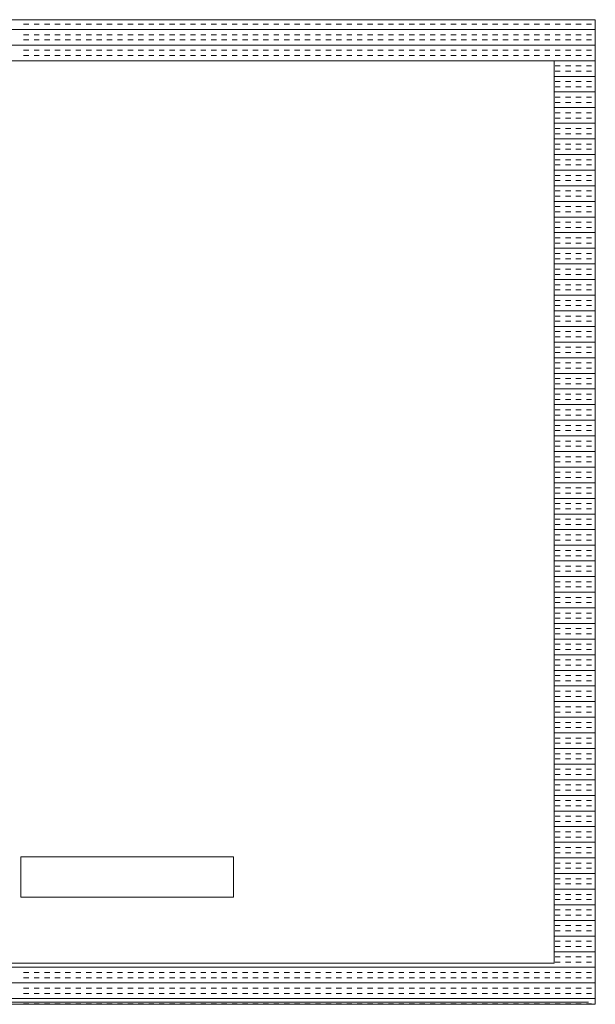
# Model space of a CAD drawing. Header units: millimetres. Extents: x -1131 to 37929, y -9154 to 9180.
# Tile 53 of 85: x 16203 to 16555, y 3701 to 4302. Entities that reach past the tile are written whole.
import ezdxf

# ---------------------------------------------------------------- set-up
doc = ezdxf.new("R2010")
doc.units = ezdxf.units.MM
doc.layers.add('GREYSCALE', color=9, linetype='Continuous', lineweight=0, true_color=0x808080)

# ---------------------------------------------------------------- blocks, each defined once
blk = doc.blocks.new('FLOOR PLAN')
at = {"layer": 'GREYSCALE', "ltscale": 0.25}
for p, q in [((16935.84, 13455.66), (16334.38, 13455.66)), ((16334.38, 13455.66), (16835.6, 13455.66)), ((16935.84, 12854.21), (16935.84, 13455.66)), ((16910.78, 13430.6), (16359.44, 13430.6)), ((16910.78, 12879.27), (16910.78, 13430.6)), ((16585.01, 12944.21), (16714.83, 12944.21)), ((16585.01, 12919.65), (16585.01, 12944.21)), ((16714.83, 12944.21), (16714.83, 12919.65)), ((16714.83, 12919.65), (16585.01, 12919.65)), ((16359.44, 12879.27), (16910.78, 12879.27)), ((16334.38, 12854.21), (16935.84, 12854.21))]:
    blk.add_line(p, q, dxfattribs=at)
at = {"layer": 'GREYSCALE'}
for p, q in [((16334.38, 13449.7), (16935.84, 13449.7)), ((16586.64, 13452.88), (16589.82, 13452.88)), ((16593, 13452.88), (16596.18, 13452.88)), ((16599.37, 13452.88), (16602.55, 13452.88)), ((16605.73, 13452.88), (16608.91, 13452.88)), ((16612.1, 13452.88), (16615.28, 13452.88)), ((16618.46, 13452.88), (16621.65, 13452.88)), ((16624.83, 13452.88), (16628.01, 13452.88)), ((16631.19, 13452.88), (16634.38, 13452.88)), ((16637.56, 13452.88), (16640.74, 13452.88)), ((16643.92, 13452.88), (16647.11, 13452.88)), ((16650.29, 13452.88), (16653.47, 13452.88)), ((16656.66, 13452.88), (16659.84, 13452.88)), ((16663.02, 13452.88), (16666.2, 13452.88)), ((16669.39, 13452.88), (16672.57, 13452.88)), ((16675.75, 13452.88), (16678.93, 13452.88)), ((16682.12, 13452.88), (16685.3, 13452.88)), ((16688.48, 13452.88), (16691.67, 13452.88)), ((16694.85, 13452.88), (16698.03, 13452.88)), ((16701.21, 13452.88), (16704.4, 13452.88)), ((16707.58, 13452.88), (16710.76, 13452.88)), ((16713.94, 13452.88), (16717.13, 13452.88)), ((16720.31, 13452.88), (16723.49, 13452.88)), ((16726.67, 13452.88), (16729.86, 13452.88)), ((16733.04, 13452.88), (16736.22, 13452.88)), ((16739.41, 13452.88), (16742.59, 13452.88)), ((16745.77, 13452.88), (16748.95, 13452.88)), ((16752.14, 13452.88), (16755.32, 13452.88)), ((16758.5, 13452.88), (16761.68, 13452.88)), ((16764.87, 13452.88), (16768.05, 13452.88)), ((16771.23, 13452.88), (16774.42, 13452.88)), ((16777.6, 13452.88), (16780.78, 13452.88)), ((16783.96, 13452.88), (16787.15, 13452.88)), ((16790.33, 13452.88), (16793.51, 13452.88)), ((16796.69, 13452.88), (16799.88, 13452.88)), ((16803.06, 13452.88), (16806.24, 13452.88)), ((16809.42, 13452.88), (16812.61, 13452.88)), ((16815.79, 13452.88), (16818.97, 13452.88)), ((16822.16, 13452.88), (16825.34, 13452.88)), ((16828.52, 13452.88), (16831.7, 13452.88)), ((16834.89, 13452.88), (16838.07, 13452.88)), ((16841.25, 13452.88), (16844.43, 13452.88)), ((16847.62, 13452.88), (16850.8, 13452.88)), ((16853.98, 13452.88), (16857.17, 13452.88)), ((16860.35, 13452.88), (16863.53, 13452.88)), ((16866.71, 13452.88), (16869.9, 13452.88)), ((16873.08, 13452.88), (16876.26, 13452.88)), ((16879.44, 13452.88), (16882.63, 13452.88)), ((16885.81, 13452.88), (16888.99, 13452.88)), ((16892.17, 13452.88), (16895.36, 13452.88)), ((16898.54, 13452.88), (16901.72, 13452.88)), ((16904.91, 13452.88), (16908.09, 13452.88)), ((16911.27, 13452.88), (16914.45, 13452.88)), ((16917.64, 13452.88), (16920.82, 13452.88)), ((16924, 13452.88), (16927.18, 13452.88)), ((16930.37, 13452.88), (16933.55, 13452.88)), ((16586.64, 13446.51), (16589.82, 13446.51)), ((16586.64, 13443.33), (16589.82, 13443.33)), ((16593, 13446.51), (16596.18, 13446.51)), ((16593, 13443.33), (16596.18, 13443.33)), ((16599.37, 13446.51), (16602.55, 13446.51)), ((16599.37, 13443.33), (16602.55, 13443.33)), ((16605.73, 13446.51), (16608.91, 13446.51)), ((16605.73, 13443.33), (16608.91, 13443.33)), ((16612.1, 13446.51), (16615.28, 13446.51)), ((16612.1, 13443.33), (16615.28, 13443.33)), ((16618.46, 13446.51), (16621.65, 13446.51)), ((16618.46, 13443.33), (16621.65, 13443.33)), ((16624.83, 13446.51), (16628.01, 13446.51)), ((16624.83, 13443.33), (16628.01, 13443.33)), ((16631.19, 13446.51), (16634.38, 13446.51)), ((16631.19, 13443.33), (16634.38, 13443.33)), ((16637.56, 13446.51), (16640.74, 13446.51)), ((16637.56, 13443.33), (16640.74, 13443.33)), ((16643.92, 13446.51), (16647.11, 13446.51)), ((16643.92, 13443.33), (16647.11, 13443.33)), ((16650.29, 13446.51), (16653.47, 13446.51)), ((16650.29, 13443.33), (16653.47, 13443.33)), ((16656.66, 13446.51), (16659.84, 13446.51)), ((16656.66, 13443.33), (16659.84, 13443.33)), ((16663.02, 13446.51), (16666.2, 13446.51)), ((16663.02, 13443.33), (16666.2, 13443.33)), ((16669.39, 13446.51), (16672.57, 13446.51)), ((16669.39, 13443.33), (16672.57, 13443.33)), ((16675.75, 13446.51), (16678.93, 13446.51)), ((16675.75, 13443.33), (16678.93, 13443.33)), ((16682.12, 13446.51), (16685.3, 13446.51)), ((16682.12, 13443.33), (16685.3, 13443.33)), ((16688.48, 13446.51), (16691.67, 13446.51)), ((16688.48, 13443.33), (16691.67, 13443.33)), ((16694.85, 13446.51), (16698.03, 13446.51)), ((16694.85, 13443.33), (16698.03, 13443.33)), ((16701.21, 13446.51), (16704.4, 13446.51)), ((16701.21, 13443.33), (16704.4, 13443.33)), ((16707.58, 13446.51), (16710.76, 13446.51)), ((16707.58, 13443.33), (16710.76, 13443.33)), ((16713.94, 13446.51), (16717.13, 13446.51)), ((16713.94, 13443.33), (16717.13, 13443.33)), ((16720.31, 13446.51), (16723.49, 13446.51)), ((16720.31, 13443.33), (16723.49, 13443.33)), ((16726.67, 13446.51), (16729.86, 13446.51)), ((16726.67, 13443.33), (16729.86, 13443.33)), ((16733.04, 13446.51), (16736.22, 13446.51)), ((16733.04, 13443.33), (16736.22, 13443.33)), ((16739.41, 13446.51), (16742.59, 13446.51)), ((16739.41, 13443.33), (16742.59, 13443.33)), ((16745.77, 13446.51), (16748.95, 13446.51)), ((16745.77, 13443.33), (16748.95, 13443.33)), ((16752.14, 13446.51), (16755.32, 13446.51)), ((16752.14, 13443.33), (16755.32, 13443.33)), ((16758.5, 13446.51), (16761.68, 13446.51)), ((16758.5, 13443.33), (16761.68, 13443.33)), ((16764.87, 13446.51), (16768.05, 13446.51)), ((16764.87, 13443.33), (16768.05, 13443.33)), ((16771.23, 13446.51), (16774.42, 13446.51)), ((16771.23, 13443.33), (16774.42, 13443.33)), ((16777.6, 13446.51), (16780.78, 13446.51)), ((16777.6, 13443.33), (16780.78, 13443.33)), ((16783.96, 13446.51), (16787.15, 13446.51)), ((16783.96, 13443.33), (16787.15, 13443.33)), ((16790.33, 13446.51), (16793.51, 13446.51)), ((16790.33, 13443.33), (16793.51, 13443.33)), ((16796.69, 13446.51), (16799.88, 13446.51)), ((16796.69, 13443.33), (16799.88, 13443.33)), ((16803.06, 13446.51), (16806.24, 13446.51)), ((16803.06, 13443.33), (16806.24, 13443.33)), ((16809.42, 13446.51), (16812.61, 13446.51)), ((16809.42, 13443.33), (16812.61, 13443.33)), ((16815.79, 13446.51), (16818.97, 13446.51)), ((16815.79, 13443.33), (16818.97, 13443.33)), ((16822.16, 13446.51), (16825.34, 13446.51)), ((16822.16, 13443.33), (16825.34, 13443.33)), ((16828.52, 13446.51), (16831.7, 13446.51)), ((16828.52, 13443.33), (16831.7, 13443.33)), ((16834.89, 13446.51), (16838.07, 13446.51)), ((16834.89, 13443.33), (16838.07, 13443.33)), ((16841.25, 13446.51), (16844.43, 13446.51)), ((16841.25, 13443.33), (16844.43, 13443.33)), ((16847.62, 13446.51), (16850.8, 13446.51)), ((16847.62, 13443.33), (16850.8, 13443.33)), ((16853.98, 13446.51), (16857.17, 13446.51)), ((16853.98, 13443.33), (16857.17, 13443.33)), ((16860.35, 13446.51), (16863.53, 13446.51)), ((16860.35, 13443.33), (16863.53, 13443.33)), ((16866.71, 13446.51), (16869.9, 13446.51)), ((16866.71, 13443.33), (16869.9, 13443.33)), ((16873.08, 13446.51), (16876.26, 13446.51)), ((16873.08, 13443.33), (16876.26, 13443.33)), ((16879.44, 13446.51), (16882.63, 13446.51)), ((16879.44, 13443.33), (16882.63, 13443.33)), ((16885.81, 13446.51), (16888.99, 13446.51)), ((16885.81, 13443.33), (16888.99, 13443.33)), ((16892.17, 13446.51), (16895.36, 13446.51)), ((16892.17, 13443.33), (16895.36, 13443.33)), ((16898.54, 13446.51), (16901.72, 13446.51)), ((16898.54, 13443.33), (16901.72, 13443.33)), ((16904.91, 13446.51), (16908.09, 13446.51)), ((16904.91, 13443.33), (16908.09, 13443.33)), ((16911.27, 13446.51), (16914.45, 13446.51)), ((16911.27, 13443.33), (16914.45, 13443.33)), ((16917.64, 13446.51), (16920.82, 13446.51)), ((16917.64, 13443.33), (16920.82, 13443.33)), ((16924, 13446.51), (16927.18, 13446.51)), ((16924, 13443.33), (16927.18, 13443.33)), ((16930.37, 13446.51), (16933.55, 13446.51)), ((16930.37, 13443.33), (16933.55, 13443.33)), ((16334.38, 13440.15), (16935.84, 13440.15)), ((16586.64, 13436.97), (16589.82, 13436.97)), ((16593, 13436.97), (16596.18, 13436.97)), ((16599.37, 13436.97), (16602.55, 13436.97)), ((16605.73, 13436.97), (16608.91, 13436.97)), ((16612.1, 13436.97), (16615.28, 13436.97)), ((16618.46, 13436.97), (16621.65, 13436.97)), ((16624.83, 13436.97), (16628.01, 13436.97)), ((16631.19, 13436.97), (16634.38, 13436.97)), ((16637.56, 13436.97), (16640.74, 13436.97)), ((16643.92, 13436.97), (16647.11, 13436.97)), ((16650.29, 13436.97), (16653.47, 13436.97)), ((16656.66, 13436.97), (16659.84, 13436.97)), ((16663.02, 13436.97), (16666.2, 13436.97)), ((16669.39, 13436.97), (16672.57, 13436.97)), ((16675.75, 13436.97), (16678.93, 13436.97)), ((16682.12, 13436.97), (16685.3, 13436.97)), ((16688.48, 13436.97), (16691.67, 13436.97)), ((16694.85, 13436.97), (16698.03, 13436.97)), ((16701.21, 13436.97), (16704.4, 13436.97)), ((16707.58, 13436.97), (16710.76, 13436.97)), ((16713.94, 13436.97), (16717.13, 13436.97)), ((16720.31, 13436.97), (16723.49, 13436.97)), ((16726.67, 13436.97), (16729.86, 13436.97)), ((16733.04, 13436.97), (16736.22, 13436.97)), ((16739.41, 13436.97), (16742.59, 13436.97)), ((16745.77, 13436.97), (16748.95, 13436.97)), ((16752.14, 13436.97), (16755.32, 13436.97)), ((16758.5, 13436.97), (16761.68, 13436.97)), ((16764.87, 13436.97), (16768.05, 13436.97)), ((16771.23, 13436.97), (16774.42, 13436.97)), ((16777.6, 13436.97), (16780.78, 13436.97)), ((16783.96, 13436.97), (16787.15, 13436.97)), ((16790.33, 13436.97), (16793.51, 13436.97)), ((16796.69, 13436.97), (16799.88, 13436.97)), ((16803.06, 13436.97), (16806.24, 13436.97)), ((16809.42, 13436.97), (16812.61, 13436.97)), ((16815.79, 13436.97), (16818.97, 13436.97)), ((16822.16, 13436.97), (16825.34, 13436.97)), ((16828.52, 13436.97), (16831.7, 13436.97)), ((16834.89, 13436.97), (16838.07, 13436.97)), ((16841.25, 13436.97), (16844.43, 13436.97)), ((16847.62, 13436.97), (16850.8, 13436.97)), ((16853.98, 13436.97), (16857.17, 13436.97)), ((16860.35, 13436.97), (16863.53, 13436.97)), ((16866.71, 13436.97), (16869.9, 13436.97)), ((16873.08, 13436.97), (16876.26, 13436.97)), ((16879.44, 13436.97), (16882.63, 13436.97)), ((16885.81, 13436.97), (16888.99, 13436.97)), ((16892.17, 13436.97), (16895.36, 13436.97)), ((16898.54, 13436.97), (16901.72, 13436.97)), ((16904.91, 13436.97), (16908.09, 13436.97)), ((16911.27, 13436.97), (16914.45, 13436.97)), ((16917.64, 13436.97), (16920.82, 13436.97)), ((16924, 13436.97), (16927.18, 13436.97)), ((16930.37, 13436.97), (16933.55, 13436.97)), ((16586.64, 13433.78), (16589.82, 13433.78)), ((16593, 13433.78), (16596.18, 13433.78)), ((16599.37, 13433.78), (16602.55, 13433.78)), ((16605.73, 13433.78), (16608.91, 13433.78)), ((16612.1, 13433.78), (16615.28, 13433.78)), ((16618.46, 13433.78), (16621.65, 13433.78)), ((16624.83, 13433.78), (16628.01, 13433.78)), ((16631.19, 13433.78), (16634.38, 13433.78)), ((16637.56, 13433.78), (16640.74, 13433.78)), ((16643.92, 13433.78), (16647.11, 13433.78)), ((16650.29, 13433.78), (16653.47, 13433.78)), ((16656.66, 13433.78), (16659.84, 13433.78)), ((16663.02, 13433.78), (16666.2, 13433.78)), ((16669.39, 13433.78), (16672.57, 13433.78)), ((16675.75, 13433.78), (16678.93, 13433.78)), ((16682.12, 13433.78), (16685.3, 13433.78)), ((16688.48, 13433.78), (16691.67, 13433.78)), ((16694.85, 13433.78), (16698.03, 13433.78)), ((16701.21, 13433.78), (16704.4, 13433.78)), ((16707.58, 13433.78), (16710.76, 13433.78)), ((16713.94, 13433.78), (16717.13, 13433.78)), ((16720.31, 13433.78), (16723.49, 13433.78)), ((16726.67, 13433.78), (16729.86, 13433.78)), ((16733.04, 13433.78), (16736.22, 13433.78)), ((16739.41, 13433.78), (16742.59, 13433.78)), ((16745.77, 13433.78), (16748.95, 13433.78)), ((16752.14, 13433.78), (16755.32, 13433.78)), ((16758.5, 13433.78), (16761.68, 13433.78)), ((16764.87, 13433.78), (16768.05, 13433.78)), ((16771.23, 13433.78), (16774.42, 13433.78)), ((16777.6, 13433.78), (16780.78, 13433.78)), ((16783.96, 13433.78), (16787.15, 13433.78)), ((16790.33, 13433.78), (16793.51, 13433.78)), ((16796.69, 13433.78), (16799.88, 13433.78)), ((16803.06, 13433.78), (16806.24, 13433.78)), ((16809.42, 13433.78), (16812.61, 13433.78)), ((16815.79, 13433.78), (16818.97, 13433.78)), ((16822.16, 13433.78), (16825.34, 13433.78)), ((16828.52, 13433.78), (16831.7, 13433.78)), ((16834.89, 13433.78), (16838.07, 13433.78)), ((16841.25, 13433.78), (16844.43, 13433.78)), ((16847.62, 13433.78), (16850.8, 13433.78)), ((16853.98, 13433.78), (16857.17, 13433.78)), ((16860.35, 13433.78), (16863.53, 13433.78)), ((16866.71, 13433.78), (16869.9, 13433.78)), ((16873.08, 13433.78), (16876.26, 13433.78)), ((16879.44, 13433.78), (16882.63, 13433.78)), ((16885.81, 13433.78), (16888.99, 13433.78)), ((16892.17, 13433.78), (16895.36, 13433.78)), ((16898.54, 13433.78), (16901.72, 13433.78)), ((16904.91, 13433.78), (16908.09, 13433.78)), ((16910.78, 13430.6), (16935.84, 13430.6)), ((16911.27, 13433.78), (16914.45, 13433.78)), ((16917.64, 13433.78), (16920.82, 13433.78)), ((16924, 13433.78), (16927.18, 13433.78)), ((16930.37, 13433.78), (16933.55, 13433.78)), ((16911.27, 13427.42), (16914.45, 13427.42)), ((16917.64, 13427.42), (16920.82, 13427.42)), ((16924, 13427.42), (16927.18, 13427.42)), ((16930.37, 13427.42), (16933.55, 13427.42)), ((16910.78, 13421.05), (16935.84, 13421.05)), ((16911.27, 13424.23), (16914.45, 13424.23)), ((16917.64, 13424.23), (16920.82, 13424.23)), ((16924, 13424.23), (16927.18, 13424.23)), ((16930.37, 13424.23), (16933.55, 13424.23)), ((16911.27, 13417.87), (16914.45, 13417.87)), ((16911.27, 13414.69), (16914.45, 13414.69)), ((16917.64, 13417.87), (16920.82, 13417.87)), ((16917.64, 13414.69), (16920.82, 13414.69)), ((16924, 13417.87), (16927.18, 13417.87)), ((16924, 13414.69), (16927.18, 13414.69)), ((16930.37, 13417.87), (16933.55, 13417.87)), ((16930.37, 13414.69), (16933.55, 13414.69)), ((16910.78, 13411.5), (16935.84, 13411.5)), ((16911.27, 13408.32), (16914.45, 13408.32)), ((16917.64, 13408.32), (16920.82, 13408.32)), ((16924, 13408.32), (16927.18, 13408.32)), ((16930.37, 13408.32), (16933.55, 13408.32)), ((16910.78, 13401.96), (16935.84, 13401.96)), ((16911.27, 13405.14), (16914.45, 13405.14)), ((16917.64, 13405.14), (16920.82, 13405.14)), ((16924, 13405.14), (16927.18, 13405.14)), ((16930.37, 13405.14), (16933.55, 13405.14)), ((16911.27, 13398.77), (16914.45, 13398.77)), ((16911.27, 13395.59), (16914.45, 13395.59)), ((16917.64, 13398.77), (16920.82, 13398.77)), ((16917.64, 13395.59), (16920.82, 13395.59)), ((16924, 13398.77), (16927.18, 13398.77)), ((16924, 13395.59), (16927.18, 13395.59)), ((16930.37, 13398.77), (16933.55, 13398.77)), ((16930.37, 13395.59), (16933.55, 13395.59)), ((16910.78, 13392.41), (16935.84, 13392.41)), ((16911.27, 13389.23), (16914.45, 13389.23)), ((16917.64, 13389.23), (16920.82, 13389.23)), ((16924, 13389.23), (16927.18, 13389.23)), ((16930.37, 13389.23), (16933.55, 13389.23)), ((16910.78, 13382.86), (16935.84, 13382.86)), ((16911.27, 13386.04), (16914.45, 13386.04)), ((16917.64, 13386.04), (16920.82, 13386.04)), ((16924, 13386.04), (16927.18, 13386.04)), ((16930.37, 13386.04), (16933.55, 13386.04)), ((16911.27, 13379.68), (16914.45, 13379.68)), ((16911.27, 13376.49), (16914.45, 13376.49)), ((16917.64, 13379.68), (16920.82, 13379.68)), ((16917.64, 13376.49), (16920.82, 13376.49)), ((16924, 13379.68), (16927.18, 13379.68)), ((16924, 13376.49), (16927.18, 13376.49)), ((16930.37, 13379.68), (16933.55, 13379.68)), ((16930.37, 13376.49), (16933.55, 13376.49)), ((16910.78, 13373.31), (16935.84, 13373.31)), ((16911.27, 13370.13), (16914.45, 13370.13)), ((16911.27, 13366.95), (16914.45, 13366.95)), ((16917.64, 13370.13), (16920.82, 13370.13)), ((16917.64, 13366.95), (16920.82, 13366.95)), ((16924, 13370.13), (16927.18, 13370.13)), ((16924, 13366.95), (16927.18, 13366.95)), ((16930.37, 13370.13), (16933.55, 13370.13)), ((16930.37, 13366.95), (16933.55, 13366.95)), ((16910.78, 13363.76), (16935.84, 13363.76)), ((16911.27, 13360.58), (16914.45, 13360.58)), ((16917.64, 13360.58), (16920.82, 13360.58)), ((16924, 13360.58), (16927.18, 13360.58)), ((16930.37, 13360.58), (16933.55, 13360.58)), ((16910.78, 13354.22), (16935.84, 13354.22)), ((16911.27, 13357.4), (16914.45, 13357.4)), ((16917.64, 13357.4), (16920.82, 13357.4)), ((16924, 13357.4), (16927.18, 13357.4)), ((16930.37, 13357.4), (16933.55, 13357.4)), ((16911.27, 13351.03), (16914.45, 13351.03)), ((16911.27, 13347.85), (16914.45, 13347.85)), ((16917.64, 13351.03), (16920.82, 13351.03)), ((16917.64, 13347.85), (16920.82, 13347.85)), ((16924, 13351.03), (16927.18, 13351.03)), ((16924, 13347.85), (16927.18, 13347.85)), ((16930.37, 13351.03), (16933.55, 13351.03)), ((16930.37, 13347.85), (16933.55, 13347.85)), ((16910.78, 13344.67), (16935.84, 13344.67)), ((16911.27, 13341.48), (16914.45, 13341.48)), ((16917.64, 13341.48), (16920.82, 13341.48)), ((16924, 13341.48), (16927.18, 13341.48)), ((16930.37, 13341.48), (16933.55, 13341.48)), ((16910.78, 13335.12), (16935.84, 13335.12)), ((16911.27, 13338.3), (16914.45, 13338.3)), ((16917.64, 13338.3), (16920.82, 13338.3)), ((16924, 13338.3), (16927.18, 13338.3)), ((16930.37, 13338.3), (16933.55, 13338.3)), ((16911.27, 13331.94), (16914.45, 13331.94)), ((16911.27, 13328.75), (16914.45, 13328.75)), ((16917.64, 13331.94), (16920.82, 13331.94)), ((16917.64, 13328.75), (16920.82, 13328.75)), ((16924, 13331.94), (16927.18, 13331.94)), ((16924, 13328.75), (16927.18, 13328.75)), ((16930.37, 13331.94), (16933.55, 13331.94)), ((16930.37, 13328.75), (16933.55, 13328.75)), ((16910.78, 13325.57), (16935.84, 13325.57)), ((16911.27, 13322.39), (16914.45, 13322.39)), ((16917.64, 13322.39), (16920.82, 13322.39)), ((16924, 13322.39), (16927.18, 13322.39)), ((16930.37, 13322.39), (16933.55, 13322.39)), ((16911.27, 13319.21), (16914.45, 13319.21)), ((16917.64, 13319.21), (16920.82, 13319.21)), ((16924, 13319.21), (16927.18, 13319.21)), ((16930.37, 13319.21), (16933.55, 13319.21)), ((16910.78, 13316.02), (16935.84, 13316.02)), ((16911.27, 13312.84), (16914.45, 13312.84)), ((16917.64, 13312.84), (16920.82, 13312.84)), ((16924, 13312.84), (16927.18, 13312.84)), ((16930.37, 13312.84), (16933.55, 13312.84)), ((16910.78, 13306.48), (16935.84, 13306.48)), ((16911.27, 13309.66), (16914.45, 13309.66)), ((16917.64, 13309.66), (16920.82, 13309.66)), ((16924, 13309.66), (16927.18, 13309.66)), ((16930.37, 13309.66), (16933.55, 13309.66)), ((16911.27, 13303.29), (16914.45, 13303.29)), ((16911.27, 13300.11), (16914.45, 13300.11)), ((16917.64, 13303.29), (16920.82, 13303.29)), ((16917.64, 13300.11), (16920.82, 13300.11)), ((16924, 13303.29), (16927.18, 13303.29)), ((16924, 13300.11), (16927.18, 13300.11)), ((16930.37, 13303.29), (16933.55, 13303.29)), ((16930.37, 13300.11), (16933.55, 13300.11)), ((16910.78, 13296.93), (16935.84, 13296.93)), ((16911.27, 13293.74), (16914.45, 13293.74)), ((16917.64, 13293.74), (16920.82, 13293.74)), ((16924, 13293.74), (16927.18, 13293.74)), ((16930.37, 13293.74), (16933.55, 13293.74)), ((16910.78, 13287.38), (16935.84, 13287.38)), ((16911.27, 13290.56), (16914.45, 13290.56)), ((16917.64, 13290.56), (16920.82, 13290.56)), ((16924, 13290.56), (16927.18, 13290.56)), ((16930.37, 13290.56), (16933.55, 13290.56)), ((16911.27, 13284.2), (16914.45, 13284.2)), ((16911.27, 13281.01), (16914.45, 13281.01)), ((16917.64, 13284.2), (16920.82, 13284.2)), ((16917.64, 13281.01), (16920.82, 13281.01)), ((16924, 13284.2), (16927.18, 13284.2)), ((16924, 13281.01), (16927.18, 13281.01)), ((16930.37, 13284.2), (16933.55, 13284.2)), ((16930.37, 13281.01), (16933.55, 13281.01)), ((16910.78, 13277.83), (16935.84, 13277.83)), ((16911.27, 13274.65), (16914.45, 13274.65)), ((16917.64, 13274.65), (16920.82, 13274.65)), ((16924, 13274.65), (16927.18, 13274.65)), ((16930.37, 13274.65), (16933.55, 13274.65)), ((16910.78, 13268.28), (16935.84, 13268.28)), ((16911.27, 13271.47), (16914.45, 13271.47)), ((16917.64, 13271.47), (16920.82, 13271.47)), ((16924, 13271.47), (16927.18, 13271.47)), ((16930.37, 13271.47), (16933.55, 13271.47)), ((16911.27, 13265.1), (16914.45, 13265.1)), ((16917.64, 13265.1), (16920.82, 13265.1)), ((16924, 13265.1), (16927.18, 13265.1)), ((16930.37, 13265.1), (16933.55, 13265.1)), ((16910.78, 13258.73), (16935.84, 13258.73)), ((16911.27, 13261.92), (16914.45, 13261.92)), ((16917.64, 13261.92), (16920.82, 13261.92)), ((16924, 13261.92), (16927.18, 13261.92)), ((16930.37, 13261.92), (16933.55, 13261.92)), ((16911.27, 13255.55), (16914.45, 13255.55)), ((16911.27, 13252.37), (16914.45, 13252.37)), ((16917.64, 13255.55), (16920.82, 13255.55)), ((16917.64, 13252.37), (16920.82, 13252.37)), ((16924, 13255.55), (16927.18, 13255.55)), ((16924, 13252.37), (16927.18, 13252.37)), ((16930.37, 13255.55), (16933.55, 13255.55)), ((16930.37, 13252.37), (16933.55, 13252.37)), ((16910.78, 13249.19), (16935.84, 13249.19)), ((16911.27, 13246), (16914.45, 13246)), ((16917.64, 13246), (16920.82, 13246)), ((16924, 13246), (16927.18, 13246)), ((16930.37, 13246), (16933.55, 13246)), ((16910.78, 13239.64), (16935.84, 13239.64)), ((16911.27, 13242.82), (16914.45, 13242.82)), ((16917.64, 13242.82), (16920.82, 13242.82)), ((16924, 13242.82), (16927.18, 13242.82)), ((16930.37, 13242.82), (16933.55, 13242.82)), ((16911.27, 13236.46), (16914.45, 13236.46)), ((16911.27, 13233.27), (16914.45, 13233.27)), ((16917.64, 13236.46), (16920.82, 13236.46)), ((16917.64, 13233.27), (16920.82, 13233.27)), ((16924, 13236.46), (16927.18, 13236.46)), ((16924, 13233.27), (16927.18, 13233.27)), ((16930.37, 13236.46), (16933.55, 13236.46)), ((16930.37, 13233.27), (16933.55, 13233.27)), ((16910.78, 13230.09), (16935.84, 13230.09)), ((16911.27, 13226.91), (16914.45, 13226.91)), ((16917.64, 13226.91), (16920.82, 13226.91)), ((16924, 13226.91), (16927.18, 13226.91)), ((16930.37, 13226.91), (16933.55, 13226.91)), ((16910.78, 13220.54), (16935.84, 13220.54)), ((16911.27, 13223.72), (16914.45, 13223.72)), ((16917.64, 13223.72), (16920.82, 13223.72)), ((16924, 13223.72), (16927.18, 13223.72)), ((16930.37, 13223.72), (16933.55, 13223.72)), ((16911.27, 13217.36), (16914.45, 13217.36)), ((16911.27, 13214.18), (16914.45, 13214.18)), ((16917.64, 13217.36), (16920.82, 13217.36)), ((16917.64, 13214.18), (16920.82, 13214.18)), ((16924, 13217.36), (16927.18, 13217.36)), ((16924, 13214.18), (16927.18, 13214.18)), ((16930.37, 13217.36), (16933.55, 13217.36)), ((16930.37, 13214.18), (16933.55, 13214.18)), ((16910.78, 13210.99), (16935.84, 13210.99)), ((16911.27, 13207.81), (16914.45, 13207.81)), ((16911.27, 13204.63), (16914.45, 13204.63)), ((16917.64, 13207.81), (16920.82, 13207.81)), ((16917.64, 13204.63), (16920.82, 13204.63)), ((16924, 13207.81), (16927.18, 13207.81)), ((16924, 13204.63), (16927.18, 13204.63)), ((16930.37, 13207.81), (16933.55, 13207.81)), ((16930.37, 13204.63), (16933.55, 13204.63)), ((16910.78, 13201.45), (16935.84, 13201.45)), ((16911.27, 13198.26), (16914.45, 13198.26)), ((16917.64, 13198.26), (16920.82, 13198.26)), ((16924, 13198.26), (16927.18, 13198.26)), ((16930.37, 13198.26), (16933.55, 13198.26)), ((16910.78, 13191.9), (16935.84, 13191.9)), ((16911.27, 13195.08), (16914.45, 13195.08)), ((16917.64, 13195.08), (16920.82, 13195.08)), ((16924, 13195.08), (16927.18, 13195.08)), ((16930.37, 13195.08), (16933.55, 13195.08)), ((16911.27, 13188.72), (16914.45, 13188.72)), ((16911.27, 13185.53), (16914.45, 13185.53)), ((16917.64, 13188.72), (16920.82, 13188.72)), ((16917.64, 13185.53), (16920.82, 13185.53)), ((16924, 13188.72), (16927.18, 13188.72)), ((16924, 13185.53), (16927.18, 13185.53)), ((16930.37, 13188.72), (16933.55, 13188.72)), ((16930.37, 13185.53), (16933.55, 13185.53)), ((16910.78, 13182.35), (16935.84, 13182.35)), ((16911.27, 13179.17), (16914.45, 13179.17)), ((16917.64, 13179.17), (16920.82, 13179.17)), ((16924, 13179.17), (16927.18, 13179.17)), ((16930.37, 13179.17), (16933.55, 13179.17)), ((16910.78, 13172.8), (16935.84, 13172.8)), ((16911.27, 13175.98), (16914.45, 13175.98)), ((16917.64, 13175.98), (16920.82, 13175.98)), ((16924, 13175.98), (16927.18, 13175.98)), ((16930.37, 13175.98), (16933.55, 13175.98)), ((16911.27, 13169.62), (16914.45, 13169.62)), ((16911.27, 13166.44), (16914.45, 13166.44)), ((16917.64, 13169.62), (16920.82, 13169.62)), ((16917.64, 13166.44), (16920.82, 13166.44)), ((16924, 13169.62), (16927.18, 13169.62)), ((16924, 13166.44), (16927.18, 13166.44)), ((16930.37, 13169.62), (16933.55, 13169.62)), ((16930.37, 13166.44), (16933.55, 13166.44)), ((16910.78, 13163.25), (16935.84, 13163.25)), ((16911.27, 13160.07), (16914.45, 13160.07)), ((16917.64, 13160.07), (16920.82, 13160.07)), ((16924, 13160.07), (16927.18, 13160.07)), ((16930.37, 13160.07), (16933.55, 13160.07)), ((16911.27, 13156.89), (16914.45, 13156.89)), ((16917.64, 13156.89), (16920.82, 13156.89)), ((16924, 13156.89), (16927.18, 13156.89)), ((16930.37, 13156.89), (16933.55, 13156.89)), ((16910.78, 13153.71), (16935.84, 13153.71)), ((16911.27, 13150.52), (16914.45, 13150.52)), ((16917.64, 13150.52), (16920.82, 13150.52)), ((16924, 13150.52), (16927.18, 13150.52)), ((16930.37, 13150.52), (16933.55, 13150.52)), ((16910.78, 13144.16), (16935.84, 13144.16)), ((16911.27, 13147.34), (16914.45, 13147.34)), ((16917.64, 13147.34), (16920.82, 13147.34)), ((16924, 13147.34), (16927.18, 13147.34)), ((16930.37, 13147.34), (16933.55, 13147.34)), ((16911.27, 13140.97), (16914.45, 13140.97)), ((16911.27, 13137.79), (16914.45, 13137.79)), ((16917.64, 13140.97), (16920.82, 13140.97)), ((16917.64, 13137.79), (16920.82, 13137.79)), ((16924, 13140.97), (16927.18, 13140.97)), ((16924, 13137.79), (16927.18, 13137.79)), ((16930.37, 13140.97), (16933.55, 13140.97)), ((16930.37, 13137.79), (16933.55, 13137.79)), ((16910.78, 13134.61), (16935.84, 13134.61)), ((16911.27, 13131.43), (16914.45, 13131.43)), ((16917.64, 13131.43), (16920.82, 13131.43)), ((16924, 13131.43), (16927.18, 13131.43)), ((16930.37, 13131.43), (16933.55, 13131.43)), ((16910.78, 13125.06), (16935.84, 13125.06)), ((16911.27, 13128.24), (16914.45, 13128.24)), ((16917.64, 13128.24), (16920.82, 13128.24)), ((16924, 13128.24), (16927.18, 13128.24)), ((16930.37, 13128.24), (16933.55, 13128.24)), ((16911.27, 13121.88), (16914.45, 13121.88)), ((16911.27, 13118.7), (16914.45, 13118.7)), ((16917.64, 13121.88), (16920.82, 13121.88)), ((16917.64, 13118.7), (16920.82, 13118.7)), ((16924, 13121.88), (16927.18, 13121.88)), ((16924, 13118.7), (16927.18, 13118.7)), ((16930.37, 13121.88), (16933.55, 13121.88)), ((16930.37, 13118.7), (16933.55, 13118.7)), ((16910.78, 13115.51), (16935.84, 13115.51)), ((16911.27, 13112.33), (16914.45, 13112.33)), ((16917.64, 13112.33), (16920.82, 13112.33)), ((16924, 13112.33), (16927.18, 13112.33)), ((16930.37, 13112.33), (16933.55, 13112.33)), ((16910.78, 13105.97), (16935.84, 13105.97)), ((16911.27, 13109.15), (16914.45, 13109.15)), ((16917.64, 13109.15), (16920.82, 13109.15)), ((16924, 13109.15), (16927.18, 13109.15)), ((16930.37, 13109.15), (16933.55, 13109.15)), ((16911.27, 13102.78), (16914.45, 13102.78)), ((16917.64, 13102.78), (16920.82, 13102.78)), ((16924, 13102.78), (16927.18, 13102.78)), ((16930.37, 13102.78), (16933.55, 13102.78)), ((16910.78, 13096.42), (16935.84, 13096.42)), ((16911.27, 13099.6), (16914.45, 13099.6)), ((16917.64, 13099.6), (16920.82, 13099.6)), ((16924, 13099.6), (16927.18, 13099.6)), ((16930.37, 13099.6), (16933.55, 13099.6)), ((16911.27, 13093.23), (16914.45, 13093.23)), ((16911.27, 13090.05), (16914.45, 13090.05)), ((16917.64, 13093.23), (16920.82, 13093.23)), ((16917.64, 13090.05), (16920.82, 13090.05)), ((16924, 13093.23), (16927.18, 13093.23)), ((16924, 13090.05), (16927.18, 13090.05)), ((16930.37, 13093.23), (16933.55, 13093.23)), ((16930.37, 13090.05), (16933.55, 13090.05)), ((16910.78, 13086.87), (16935.84, 13086.87)), ((16911.27, 13083.69), (16914.45, 13083.69)), ((16917.64, 13083.69), (16920.82, 13083.69)), ((16924, 13083.69), (16927.18, 13083.69)), ((16930.37, 13083.69), (16933.55, 13083.69)), ((16910.78, 13077.32), (16935.84, 13077.32)), ((16911.27, 13080.5), (16914.45, 13080.5)), ((16917.64, 13080.5), (16920.82, 13080.5)), ((16924, 13080.5), (16927.18, 13080.5)), ((16930.37, 13080.5), (16933.55, 13080.5)), ((16911.27, 13074.14), (16914.45, 13074.14)), ((16911.27, 13070.96), (16914.45, 13070.96)), ((16917.64, 13074.14), (16920.82, 13074.14)), ((16917.64, 13070.96), (16920.82, 13070.96)), ((16924, 13074.14), (16927.18, 13074.14)), ((16924, 13070.96), (16927.18, 13070.96)), ((16930.37, 13074.14), (16933.55, 13074.14)), ((16930.37, 13070.96), (16933.55, 13070.96)), ((16910.78, 13067.77), (16935.84, 13067.77)), ((16911.27, 13064.59), (16914.45, 13064.59)), ((16917.64, 13064.59), (16920.82, 13064.59)), ((16924, 13064.59), (16927.18, 13064.59)), ((16930.37, 13064.59), (16933.55, 13064.59)), ((16910.78, 13058.22), (16935.84, 13058.22)), ((16911.27, 13061.41), (16914.45, 13061.41)), ((16917.64, 13061.41), (16920.82, 13061.41)), ((16924, 13061.41), (16927.18, 13061.41)), ((16930.37, 13061.41), (16933.55, 13061.41)), ((16911.27, 13055.04), (16914.45, 13055.04)), ((16911.27, 13051.86), (16914.45, 13051.86)), ((16917.64, 13055.04), (16920.82, 13055.04)), ((16917.64, 13051.86), (16920.82, 13051.86)), ((16924, 13055.04), (16927.18, 13055.04)), ((16924, 13051.86), (16927.18, 13051.86)), ((16930.37, 13055.04), (16933.55, 13055.04)), ((16930.37, 13051.86), (16933.55, 13051.86)), ((16910.78, 13048.68), (16935.84, 13048.68)), ((16911.27, 13045.49), (16914.45, 13045.49)), ((16911.27, 13042.31), (16914.45, 13042.31)), ((16917.64, 13045.49), (16920.82, 13045.49)), ((16917.64, 13042.31), (16920.82, 13042.31)), ((16924, 13045.49), (16927.18, 13045.49)), ((16924, 13042.31), (16927.18, 13042.31)), ((16930.37, 13045.49), (16933.55, 13045.49)), ((16930.37, 13042.31), (16933.55, 13042.31)), ((16910.78, 13039.13), (16935.84, 13039.13)), ((16911.27, 13035.95), (16914.45, 13035.95)), ((16917.64, 13035.95), (16920.82, 13035.95)), ((16924, 13035.95), (16927.18, 13035.95)), ((16930.37, 13035.95), (16933.55, 13035.95)), ((16910.78, 13029.58), (16935.84, 13029.58)), ((16911.27, 13032.76), (16914.45, 13032.76)), ((16917.64, 13032.76), (16920.82, 13032.76)), ((16924, 13032.76), (16927.18, 13032.76)), ((16930.37, 13032.76), (16933.55, 13032.76)), ((16911.27, 13026.4), (16914.45, 13026.4)), ((16911.27, 13023.22), (16914.45, 13023.22)), ((16917.64, 13026.4), (16920.82, 13026.4)), ((16917.64, 13023.22), (16920.82, 13023.22)), ((16924, 13026.4), (16927.18, 13026.4)), ((16924, 13023.22), (16927.18, 13023.22)), ((16930.37, 13026.4), (16933.55, 13026.4)), ((16930.37, 13023.22), (16933.55, 13023.22)), ((16910.78, 13020.03), (16935.84, 13020.03)), ((16911.27, 13016.85), (16914.45, 13016.85)), ((16917.64, 13016.85), (16920.82, 13016.85)), ((16924, 13016.85), (16927.18, 13016.85)), ((16930.37, 13016.85), (16933.55, 13016.85)), ((16910.78, 13010.48), (16935.84, 13010.48)), ((16911.27, 13013.67), (16914.45, 13013.67)), ((16917.64, 13013.67), (16920.82, 13013.67)), ((16924, 13013.67), (16927.18, 13013.67)), ((16930.37, 13013.67), (16933.55, 13013.67)), ((16911.27, 13007.3), (16914.45, 13007.3)), ((16911.27, 13004.12), (16914.45, 13004.12)), ((16917.64, 13007.3), (16920.82, 13007.3)), ((16917.64, 13004.12), (16920.82, 13004.12)), ((16924, 13007.3), (16927.18, 13007.3)), ((16924, 13004.12), (16927.18, 13004.12)), ((16930.37, 13007.3), (16933.55, 13007.3)), ((16930.37, 13004.12), (16933.55, 13004.12)), ((16910.78, 13000.94), (16935.84, 13000.94)), ((16911.27, 12997.75), (16914.45, 12997.75)), ((16917.64, 12997.75), (16920.82, 12997.75)), ((16924, 12997.75), (16927.18, 12997.75)), ((16930.37, 12997.75), (16933.55, 12997.75)), ((16911.27, 12994.57), (16914.45, 12994.57)), ((16917.64, 12994.57), (16920.82, 12994.57)), ((16924, 12994.57), (16927.18, 12994.57)), ((16930.37, 12994.57), (16933.55, 12994.57)), ((16910.78, 12991.39), (16935.84, 12991.39)), ((16911.27, 12988.21), (16914.45, 12988.21)), ((16917.64, 12988.21), (16920.82, 12988.21)), ((16924, 12988.21), (16927.18, 12988.21)), ((16930.37, 12988.21), (16933.55, 12988.21)), ((16910.78, 12981.84), (16935.84, 12981.84)), ((16911.27, 12985.02), (16914.45, 12985.02)), ((16917.64, 12985.02), (16920.82, 12985.02)), ((16924, 12985.02), (16927.18, 12985.02)), ((16930.37, 12985.02), (16933.55, 12985.02)), ((16911.27, 12978.66), (16914.45, 12978.66)), ((16911.27, 12975.47), (16914.45, 12975.47)), ((16917.64, 12978.66), (16920.82, 12978.66)), ((16917.64, 12975.47), (16920.82, 12975.47)), ((16924, 12978.66), (16927.18, 12978.66)), ((16924, 12975.47), (16927.18, 12975.47)), ((16930.37, 12978.66), (16933.55, 12978.66)), ((16930.37, 12975.47), (16933.55, 12975.47)), ((16910.78, 12972.29), (16935.84, 12972.29)), ((16911.27, 12969.11), (16914.45, 12969.11)), ((16917.64, 12969.11), (16920.82, 12969.11)), ((16924, 12969.11), (16927.18, 12969.11)), ((16930.37, 12969.11), (16933.55, 12969.11)), ((16910.78, 12962.74), (16935.84, 12962.74)), ((16911.27, 12965.93), (16914.45, 12965.93)), ((16917.64, 12965.93), (16920.82, 12965.93)), ((16924, 12965.93), (16927.18, 12965.93)), ((16930.37, 12965.93), (16933.55, 12965.93)), ((16911.27, 12959.56), (16914.45, 12959.56)), ((16911.27, 12956.38), (16914.45, 12956.38)), ((16917.64, 12959.56), (16920.82, 12959.56)), ((16917.64, 12956.38), (16920.82, 12956.38)), ((16924, 12959.56), (16927.18, 12959.56)), ((16924, 12956.38), (16927.18, 12956.38)), ((16930.37, 12959.56), (16933.55, 12959.56)), ((16930.37, 12956.38), (16933.55, 12956.38)), ((16910.78, 12953.2), (16935.84, 12953.2)), ((16911.27, 12950.01), (16914.45, 12950.01)), ((16917.64, 12950.01), (16920.82, 12950.01)), ((16924, 12950.01), (16927.18, 12950.01)), ((16930.37, 12950.01), (16933.55, 12950.01)), ((16910.78, 12943.65), (16935.84, 12943.65)), ((16911.27, 12946.83), (16914.45, 12946.83)), ((16917.64, 12946.83), (16920.82, 12946.83)), ((16924, 12946.83), (16927.18, 12946.83)), ((16930.37, 12946.83), (16933.55, 12946.83)), ((16911.27, 12940.47), (16914.45, 12940.47)), ((16911.27, 12937.28), (16914.45, 12937.28)), ((16917.64, 12940.47), (16920.82, 12940.47)), ((16917.64, 12937.28), (16920.82, 12937.28)), ((16924, 12940.47), (16927.18, 12940.47)), ((16924, 12937.28), (16927.18, 12937.28)), ((16930.37, 12940.47), (16933.55, 12940.47)), ((16930.37, 12937.28), (16933.55, 12937.28)), ((16910.78, 12934.1), (16935.84, 12934.1)), ((16911.27, 12930.92), (16914.45, 12930.92)), ((16911.27, 12927.73), (16914.45, 12927.73)), ((16917.64, 12930.92), (16920.82, 12930.92)), ((16917.64, 12927.73), (16920.82, 12927.73)), ((16924, 12930.92), (16927.18, 12930.92)), ((16924, 12927.73), (16927.18, 12927.73)), ((16930.37, 12930.92), (16933.55, 12930.92)), ((16930.37, 12927.73), (16933.55, 12927.73)), ((16910.78, 12924.55), (16935.84, 12924.55)), ((16911.27, 12921.37), (16914.45, 12921.37)), ((16917.64, 12921.37), (16920.82, 12921.37)), ((16924, 12921.37), (16927.18, 12921.37)), ((16930.37, 12921.37), (16933.55, 12921.37)), ((16910.78, 12915), (16935.84, 12915)), ((16911.27, 12918.19), (16914.45, 12918.19)), ((16917.64, 12918.19), (16920.82, 12918.19)), ((16924, 12918.19), (16927.18, 12918.19)), ((16930.37, 12918.19), (16933.55, 12918.19)), ((16911.27, 12911.82), (16914.45, 12911.82)), ((16911.27, 12908.64), (16914.45, 12908.64)), ((16917.64, 12911.82), (16920.82, 12911.82)), ((16917.64, 12908.64), (16920.82, 12908.64)), ((16924, 12911.82), (16927.18, 12911.82)), ((16924, 12908.64), (16927.18, 12908.64)), ((16930.37, 12911.82), (16933.55, 12911.82)), ((16930.37, 12908.64), (16933.55, 12908.64)), ((16910.78, 12905.46), (16935.84, 12905.46)), ((16911.27, 12902.27), (16914.45, 12902.27)), ((16917.64, 12902.27), (16920.82, 12902.27)), ((16924, 12902.27), (16927.18, 12902.27)), ((16930.37, 12902.27), (16933.55, 12902.27)), ((16910.78, 12895.91), (16935.84, 12895.91)), ((16911.27, 12899.09), (16914.45, 12899.09)), ((16917.64, 12899.09), (16920.82, 12899.09)), ((16924, 12899.09), (16927.18, 12899.09)), ((16930.37, 12899.09), (16933.55, 12899.09)), ((16911.27, 12892.72), (16914.45, 12892.72)), ((16911.27, 12889.54), (16914.45, 12889.54)), ((16917.64, 12892.72), (16920.82, 12892.72)), ((16917.64, 12889.54), (16920.82, 12889.54)), ((16924, 12892.72), (16927.18, 12892.72)), ((16924, 12889.54), (16927.18, 12889.54)), ((16930.37, 12892.72), (16933.55, 12892.72)), ((16930.37, 12889.54), (16933.55, 12889.54)), ((16910.78, 12886.36), (16935.84, 12886.36)), ((16911.27, 12883.18), (16914.45, 12883.18)), ((16917.64, 12883.18), (16920.82, 12883.18)), ((16924, 12883.18), (16927.18, 12883.18)), ((16930.37, 12883.18), (16933.55, 12883.18)), ((16359.44, 12879.27, 59.1), (16910.78, 12879.27, 59.1)), ((16911.27, 12879.99), (16914.45, 12879.99)), ((16917.64, 12879.99), (16920.82, 12879.99)), ((16924, 12879.99), (16927.18, 12879.99)), ((16930.37, 12879.99), (16933.55, 12879.99)), ((16334.38, 12876.81), (16935.84, 12876.81)), ((16586.64, 12873.63), (16589.82, 12873.63)), ((16593, 12873.63), (16596.18, 12873.63)), ((16599.37, 12873.63), (16602.55, 12873.63)), ((16605.73, 12873.63), (16608.91, 12873.63)), ((16612.1, 12873.63), (16615.28, 12873.63)), ((16618.46, 12873.63), (16621.65, 12873.63)), ((16624.83, 12873.63), (16628.01, 12873.63)), ((16631.19, 12873.63), (16634.38, 12873.63)), ((16637.56, 12873.63), (16640.74, 12873.63)), ((16643.92, 12873.63), (16647.11, 12873.63)), ((16650.29, 12873.63), (16653.47, 12873.63)), ((16656.66, 12873.63), (16659.84, 12873.63)), ((16663.02, 12873.63), (16666.2, 12873.63)), ((16669.39, 12873.63), (16672.57, 12873.63)), ((16675.75, 12873.63), (16678.93, 12873.63)), ((16682.12, 12873.63), (16685.3, 12873.63)), ((16688.48, 12873.63), (16691.67, 12873.63)), ((16694.85, 12873.63), (16698.03, 12873.63)), ((16701.21, 12873.63), (16704.4, 12873.63)), ((16707.58, 12873.63), (16710.76, 12873.63)), ((16713.94, 12873.63), (16717.13, 12873.63)), ((16720.31, 12873.63), (16723.49, 12873.63)), ((16726.67, 12873.63), (16729.86, 12873.63)), ((16733.04, 12873.63), (16736.22, 12873.63)), ((16739.41, 12873.63), (16742.59, 12873.63)), ((16745.77, 12873.63), (16748.95, 12873.63)), ((16752.14, 12873.63), (16755.32, 12873.63)), ((16758.5, 12873.63), (16761.68, 12873.63)), ((16764.87, 12873.63), (16768.05, 12873.63)), ((16771.23, 12873.63), (16774.42, 12873.63)), ((16777.6, 12873.63), (16780.78, 12873.63)), ((16783.96, 12873.63), (16787.15, 12873.63)), ((16790.33, 12873.63), (16793.51, 12873.63)), ((16796.69, 12873.63), (16799.88, 12873.63)), ((16803.06, 12873.63), (16806.24, 12873.63)), ((16809.42, 12873.63), (16812.61, 12873.63)), ((16815.79, 12873.63), (16818.97, 12873.63)), ((16822.16, 12873.63), (16825.34, 12873.63)), ((16828.52, 12873.63), (16831.7, 12873.63)), ((16834.89, 12873.63), (16838.07, 12873.63)), ((16841.25, 12873.63), (16844.43, 12873.63)), ((16847.62, 12873.63), (16850.8, 12873.63)), ((16853.98, 12873.63), (16857.17, 12873.63)), ((16860.35, 12873.63), (16863.53, 12873.63)), ((16866.71, 12873.63), (16869.9, 12873.63)), ((16873.08, 12873.63), (16876.26, 12873.63)), ((16879.44, 12873.63), (16882.63, 12873.63)), ((16885.81, 12873.63), (16888.99, 12873.63)), ((16892.17, 12873.63), (16895.36, 12873.63)), ((16898.54, 12873.63), (16901.72, 12873.63)), ((16904.91, 12873.63), (16908.09, 12873.63)), ((16911.27, 12873.63), (16914.45, 12873.63)), ((16917.64, 12873.63), (16920.82, 12873.63)), ((16924, 12873.63), (16927.18, 12873.63)), ((16930.37, 12873.63), (16933.55, 12873.63)), ((16334.38, 12867.26), (16935.84, 12867.26)), ((16586.64, 12870.45), (16589.82, 12870.45)), ((16593, 12870.45), (16596.18, 12870.45)), ((16599.37, 12870.45), (16602.55, 12870.45)), ((16605.73, 12870.45), (16608.91, 12870.45)), ((16612.1, 12870.45), (16615.28, 12870.45)), ((16618.46, 12870.45), (16621.65, 12870.45)), ((16624.83, 12870.45), (16628.01, 12870.45)), ((16631.19, 12870.45), (16634.38, 12870.45)), ((16637.56, 12870.45), (16640.74, 12870.45)), ((16643.92, 12870.45), (16647.11, 12870.45)), ((16650.29, 12870.45), (16653.47, 12870.45)), ((16656.66, 12870.45), (16659.84, 12870.45)), ((16663.02, 12870.45), (16666.2, 12870.45)), ((16669.39, 12870.45), (16672.57, 12870.45)), ((16675.75, 12870.45), (16678.93, 12870.45)), ((16682.12, 12870.45), (16685.3, 12870.45)), ((16688.48, 12870.45), (16691.67, 12870.45)), ((16694.85, 12870.45), (16698.03, 12870.45)), ((16701.21, 12870.45), (16704.4, 12870.45)), ((16707.58, 12870.45), (16710.76, 12870.45)), ((16713.94, 12870.45), (16717.13, 12870.45)), ((16720.31, 12870.45), (16723.49, 12870.45)), ((16726.67, 12870.45), (16729.86, 12870.45)), ((16733.04, 12870.45), (16736.22, 12870.45)), ((16739.41, 12870.45), (16742.59, 12870.45)), ((16745.77, 12870.45), (16748.95, 12870.45)), ((16752.14, 12870.45), (16755.32, 12870.45)), ((16758.5, 12870.45), (16761.68, 12870.45)), ((16764.87, 12870.45), (16768.05, 12870.45)), ((16771.23, 12870.45), (16774.42, 12870.45)), ((16777.6, 12870.45), (16780.78, 12870.45)), ((16783.96, 12870.45), (16787.15, 12870.45)), ((16790.33, 12870.45), (16793.51, 12870.45)), ((16796.69, 12870.45), (16799.88, 12870.45)), ((16803.06, 12870.45), (16806.24, 12870.45)), ((16809.42, 12870.45), (16812.61, 12870.45)), ((16815.79, 12870.45), (16818.97, 12870.45)), ((16822.16, 12870.45), (16825.34, 12870.45)), ((16828.52, 12870.45), (16831.7, 12870.45)), ((16834.89, 12870.45), (16838.07, 12870.45)), ((16841.25, 12870.45), (16844.43, 12870.45)), ((16847.62, 12870.45), (16850.8, 12870.45)), ((16853.98, 12870.45), (16857.17, 12870.45)), ((16860.35, 12870.45), (16863.53, 12870.45)), ((16866.71, 12870.45), (16869.9, 12870.45)), ((16873.08, 12870.45), (16876.26, 12870.45)), ((16879.44, 12870.45), (16882.63, 12870.45)), ((16885.81, 12870.45), (16888.99, 12870.45)), ((16892.17, 12870.45), (16895.36, 12870.45)), ((16898.54, 12870.45), (16901.72, 12870.45)), ((16904.91, 12870.45), (16908.09, 12870.45)), ((16911.27, 12870.45), (16914.45, 12870.45)), ((16917.64, 12870.45), (16920.82, 12870.45)), ((16924, 12870.45), (16927.18, 12870.45)), ((16930.37, 12870.45), (16933.55, 12870.45)), ((16586.64, 12864.08), (16589.82, 12864.08)), ((16586.64, 12860.9), (16589.82, 12860.9)), ((16593, 12864.08), (16596.18, 12864.08)), ((16593, 12860.9), (16596.18, 12860.9)), ((16599.37, 12864.08), (16602.55, 12864.08)), ((16599.37, 12860.9), (16602.55, 12860.9)), ((16605.73, 12864.08), (16608.91, 12864.08)), ((16605.73, 12860.9), (16608.91, 12860.9)), ((16612.1, 12864.08), (16615.28, 12864.08)), ((16612.1, 12860.9), (16615.28, 12860.9)), ((16618.46, 12864.08), (16621.65, 12864.08)), ((16618.46, 12860.9), (16621.65, 12860.9)), ((16624.83, 12864.08), (16628.01, 12864.08)), ((16624.83, 12860.9), (16628.01, 12860.9)), ((16631.19, 12864.08), (16634.38, 12864.08)), ((16631.19, 12860.9), (16634.38, 12860.9)), ((16637.56, 12864.08), (16640.74, 12864.08)), ((16637.56, 12860.9), (16640.74, 12860.9)), ((16643.92, 12864.08), (16647.11, 12864.08)), ((16643.92, 12860.9), (16647.11, 12860.9)), ((16650.29, 12864.08), (16653.47, 12864.08)), ((16650.29, 12860.9), (16653.47, 12860.9)), ((16656.66, 12864.08), (16659.84, 12864.08)), ((16656.66, 12860.9), (16659.84, 12860.9)), ((16663.02, 12864.08), (16666.2, 12864.08)), ((16663.02, 12860.9), (16666.2, 12860.9)), ((16669.39, 12864.08), (16672.57, 12864.08)), ((16669.39, 12860.9), (16672.57, 12860.9)), ((16675.75, 12864.08), (16678.93, 12864.08)), ((16675.75, 12860.9), (16678.93, 12860.9)), ((16682.12, 12864.08), (16685.3, 12864.08)), ((16682.12, 12860.9), (16685.3, 12860.9)), ((16688.48, 12864.08), (16691.67, 12864.08)), ((16688.48, 12860.9), (16691.67, 12860.9)), ((16694.85, 12864.08), (16698.03, 12864.08)), ((16694.85, 12860.9), (16698.03, 12860.9)), ((16701.21, 12864.08), (16704.4, 12864.08)), ((16701.21, 12860.9), (16704.4, 12860.9)), ((16707.58, 12864.08), (16710.76, 12864.08)), ((16707.58, 12860.9), (16710.76, 12860.9)), ((16713.94, 12864.08), (16717.13, 12864.08)), ((16713.94, 12860.9), (16717.13, 12860.9)), ((16720.31, 12864.08), (16723.49, 12864.08)), ((16720.31, 12860.9), (16723.49, 12860.9)), ((16726.67, 12864.08), (16729.86, 12864.08)), ((16726.67, 12860.9), (16729.86, 12860.9)), ((16733.04, 12864.08), (16736.22, 12864.08)), ((16733.04, 12860.9), (16736.22, 12860.9)), ((16739.41, 12864.08), (16742.59, 12864.08)), ((16739.41, 12860.9), (16742.59, 12860.9)), ((16745.77, 12864.08), (16748.95, 12864.08)), ((16745.77, 12860.9), (16748.95, 12860.9)), ((16752.14, 12864.08), (16755.32, 12864.08)), ((16752.14, 12860.9), (16755.32, 12860.9)), ((16758.5, 12864.08), (16761.68, 12864.08)), ((16758.5, 12860.9), (16761.68, 12860.9)), ((16764.87, 12864.08), (16768.05, 12864.08)), ((16764.87, 12860.9), (16768.05, 12860.9)), ((16771.23, 12864.08), (16774.42, 12864.08)), ((16771.23, 12860.9), (16774.42, 12860.9)), ((16777.6, 12864.08), (16780.78, 12864.08)), ((16777.6, 12860.9), (16780.78, 12860.9)), ((16783.96, 12864.08), (16787.15, 12864.08)), ((16783.96, 12860.9), (16787.15, 12860.9)), ((16790.33, 12864.08), (16793.51, 12864.08)), ((16790.33, 12860.9), (16793.51, 12860.9)), ((16796.69, 12864.08), (16799.88, 12864.08)), ((16796.69, 12860.9), (16799.88, 12860.9)), ((16803.06, 12864.08), (16806.24, 12864.08)), ((16803.06, 12860.9), (16806.24, 12860.9)), ((16809.42, 12864.08), (16812.61, 12864.08)), ((16809.42, 12860.9), (16812.61, 12860.9)), ((16815.79, 12864.08), (16818.97, 12864.08)), ((16815.79, 12860.9), (16818.97, 12860.9)), ((16822.16, 12864.08), (16825.34, 12864.08)), ((16822.16, 12860.9), (16825.34, 12860.9)), ((16828.52, 12864.08), (16831.7, 12864.08)), ((16828.52, 12860.9), (16831.7, 12860.9)), ((16834.89, 12864.08), (16838.07, 12864.08)), ((16834.89, 12860.9), (16838.07, 12860.9)), ((16841.25, 12864.08), (16844.43, 12864.08)), ((16841.25, 12860.9), (16844.43, 12860.9)), ((16847.62, 12864.08), (16850.8, 12864.08)), ((16847.62, 12860.9), (16850.8, 12860.9)), ((16853.98, 12864.08), (16857.17, 12864.08)), ((16853.98, 12860.9), (16857.17, 12860.9)), ((16860.35, 12864.08), (16863.53, 12864.08)), ((16860.35, 12860.9), (16863.53, 12860.9)), ((16866.71, 12864.08), (16869.9, 12864.08)), ((16866.71, 12860.9), (16869.9, 12860.9)), ((16873.08, 12864.08), (16876.26, 12864.08)), ((16873.08, 12860.9), (16876.26, 12860.9)), ((16879.44, 12864.08), (16882.63, 12864.08)), ((16879.44, 12860.9), (16882.63, 12860.9)), ((16885.81, 12864.08), (16888.99, 12864.08)), ((16885.81, 12860.9), (16888.99, 12860.9)), ((16892.17, 12864.08), (16895.36, 12864.08)), ((16892.17, 12860.9), (16895.36, 12860.9)), ((16898.54, 12864.08), (16901.72, 12864.08)), ((16898.54, 12860.9), (16901.72, 12860.9)), ((16904.91, 12864.08), (16908.09, 12864.08)), ((16904.91, 12860.9), (16908.09, 12860.9)), ((16911.27, 12864.08), (16914.45, 12864.08)), ((16911.27, 12860.9), (16914.45, 12860.9)), ((16917.64, 12864.08), (16920.82, 12864.08)), ((16917.64, 12860.9), (16920.82, 12860.9)), ((16924, 12864.08), (16927.18, 12864.08)), ((16924, 12860.9), (16927.18, 12860.9)), ((16930.37, 12864.08), (16933.55, 12864.08)), ((16930.37, 12860.9), (16933.55, 12860.9)), ((16931.66, 12855.44, 4524.08), (16330.2, 12855.44, 4524.08)), ((16334.38, 12857.72), (16935.84, 12857.72)), ((16334.38, 12854.21, 59.1), (16935.84, 12854.21, 59.1)), ((16586.64, 12854.53), (16589.82, 12854.53)), ((16593, 12854.53), (16596.18, 12854.53)), ((16599.37, 12854.53), (16602.55, 12854.53)), ((16605.73, 12854.53), (16608.91, 12854.53)), ((16612.1, 12854.53), (16615.28, 12854.53)), ((16618.46, 12854.53), (16621.65, 12854.53)), ((16624.83, 12854.53), (16628.01, 12854.53)), ((16631.19, 12854.53), (16634.38, 12854.53)), ((16637.56, 12854.53), (16640.74, 12854.53)), ((16643.92, 12854.53), (16647.11, 12854.53)), ((16650.29, 12854.53), (16653.47, 12854.53)), ((16656.66, 12854.53), (16659.84, 12854.53)), ((16663.02, 12854.53), (16666.2, 12854.53)), ((16669.39, 12854.53), (16672.57, 12854.53)), ((16675.75, 12854.53), (16678.93, 12854.53)), ((16682.12, 12854.53), (16685.3, 12854.53)), ((16688.48, 12854.53), (16691.67, 12854.53)), ((16694.85, 12854.53), (16698.03, 12854.53)), ((16701.21, 12854.53), (16704.4, 12854.53)), ((16707.58, 12854.53), (16710.76, 12854.53)), ((16713.94, 12854.53), (16717.13, 12854.53)), ((16720.31, 12854.53), (16723.49, 12854.53)), ((16726.67, 12854.53), (16729.86, 12854.53)), ((16733.04, 12854.53), (16736.22, 12854.53)), ((16739.41, 12854.53), (16742.59, 12854.53)), ((16745.77, 12854.53), (16748.95, 12854.53)), ((16752.14, 12854.53), (16755.32, 12854.53)), ((16758.5, 12854.53), (16761.68, 12854.53)), ((16764.87, 12854.53), (16768.05, 12854.53)), ((16771.23, 12854.53), (16774.42, 12854.53)), ((16777.6, 12854.53), (16780.78, 12854.53)), ((16783.96, 12854.53), (16787.15, 12854.53)), ((16790.33, 12854.53), (16793.51, 12854.53)), ((16796.69, 12854.53), (16799.88, 12854.53)), ((16803.06, 12854.53), (16806.24, 12854.53)), ((16809.42, 12854.53), (16812.61, 12854.53)), ((16815.79, 12854.53), (16818.97, 12854.53)), ((16822.16, 12854.53), (16825.34, 12854.53)), ((16828.52, 12854.53), (16831.7, 12854.53)), ((16834.89, 12854.53), (16838.07, 12854.53)), ((16841.25, 12854.53), (16844.43, 12854.53)), ((16847.62, 12854.53), (16850.8, 12854.53)), ((16853.98, 12854.53), (16857.17, 12854.53)), ((16860.35, 12854.53), (16863.53, 12854.53)), ((16866.71, 12854.53), (16869.9, 12854.53)), ((16873.08, 12854.53), (16876.26, 12854.53)), ((16879.44, 12854.53), (16882.63, 12854.53)), ((16885.81, 12854.53), (16888.99, 12854.53)), ((16892.17, 12854.53), (16895.36, 12854.53)), ((16898.54, 12854.53), (16901.72, 12854.53)), ((16904.91, 12854.53), (16908.09, 12854.53)), ((16911.27, 12854.53), (16914.45, 12854.53)), ((16917.64, 12854.53), (16920.82, 12854.53)), ((16924, 12854.53), (16927.18, 12854.53)), ((16930.37, 12854.53), (16933.55, 12854.53))]:
    blk.add_line(p, q, dxfattribs=at)

msp = doc.modelspace()

# ---------------------------------------------------------------- block references
at = {"layer": 'GREYSCALE'}
msp.add_blockref('FLOOR PLAN', (-381.03, -9153.54), dxfattribs=at)

doc.saveas('drawing.dxf')
